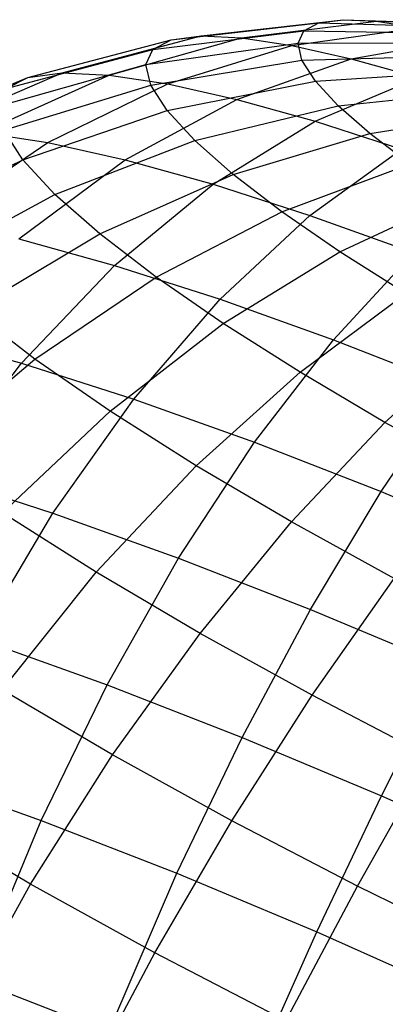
# Model space of a CAD drawing. Extents: x -18.9 to 18.9, y -18.9 to 18.9.
# Tile 28 of 52: x 7.4 to 8.4, y -0.6 to 2. Entities that reach past the tile are written whole.
import ezdxf

# ---------------------------------------------------------------- set-up
doc = ezdxf.new("R2010")
doc.units = 0
doc.header["$LTSCALE"] = 2.54
doc.layers.get('0').update_dxf_attribs({"color": 13, "linetype": 'CONTINUOUS'})

# ---------------------------------------------------------------- blocks, each defined once
blk = doc.blocks.new('SATELLITE-S-SENSOR-8011-80')
at = {"color": 0}
for p, q in [((27.0075, 1.9106, 20.762), (27.3902, 1.9543, 20.6594)), ((27.0075, 1.9106, 20.762), (27.3902, 1.9543, 20.6594)), ((27.0846, 1.9207, 20.9992), (27.4535, 1.9625, 20.8542)), ((27.0846, 1.9207, 20.9992), (27.4535, 1.9625, 20.8542)), ((27.1893, 1.9157, 21.2258), (27.5395, 1.9585, 21.0401)), ((27.1893, 1.9157, 21.2258), (27.5395, 1.9585, 21.0401)), ((27.3199, 1.8958, 21.4375), (27.6467, 1.9421, 21.214)), ((27.3199, 1.8958, 21.4375), (27.6467, 1.9421, 21.214)), ((27.3509, 1.9337, 20.4594), (27.3902, 1.9543, 20.6594)), ((27.3509, 1.9337, 20.4594), (27.3902, 1.9543, 20.6594)), ((27.3902, 1.9543, 20.6594), (27.4535, 1.9625, 20.8542)), ((27.3902, 1.9543, 20.6594), (27.4535, 1.9625, 20.8542)), ((27.3902, 1.9543, 20.6594), (27.7761, 1.9432, 20.56)), ((27.3902, 1.9543, 20.6594), (27.7761, 1.9432, 20.56)), ((27.4535, 1.9625, 20.8542), (27.8244, 1.9495, 20.7089)), ((27.4535, 1.9625, 20.8542), (27.5395, 1.9585, 21.0401)), ((27.4535, 1.9625, 20.8542), (27.8244, 1.9495, 20.7089)), ((27.4535, 1.9625, 20.8542), (27.5395, 1.9585, 21.0401)), ((27.5395, 1.9585, 21.0401), (27.8902, 1.9464, 20.8511)), ((27.5395, 1.9585, 21.0401), (27.6467, 1.9421, 21.214)), ((27.5395, 1.9585, 21.0401), (27.8902, 1.9464, 20.8511)), ((27.5395, 1.9585, 21.0401), (27.6467, 1.9421, 21.214)), ((26.7247, 1.8248, 21.1414), (27.0846, 1.9207, 20.9992)), ((26.7247, 1.8248, 21.1414), (27.0846, 1.9207, 20.9992)), ((26.8464, 1.8191, 21.4045), (27.1893, 1.9157, 21.2258)), ((26.8464, 1.8191, 21.4045), (27.1893, 1.9157, 21.2258)), ((26.9596, 1.8856, 20.5183), (27.3509, 1.9337, 20.4594)), ((26.9596, 1.8856, 20.5183), (27.3509, 1.9337, 20.4594)), ((27.0075, 1.9106, 20.762), (27.0846, 1.9207, 20.9992)), ((27.0075, 1.9106, 20.762), (27.0846, 1.9207, 20.9992)), ((27.0846, 1.9207, 20.9992), (27.1893, 1.9157, 21.2258)), ((27.0846, 1.9207, 20.9992), (27.1893, 1.9157, 21.2258)), ((27.1893, 1.9157, 21.2258), (27.3199, 1.8958, 21.4375)), ((27.1893, 1.9157, 21.2258), (27.3199, 1.8958, 21.4375)), ((27.3362, 1.9013, 20.2576), (27.3509, 1.9337, 20.4594)), ((27.3362, 1.9013, 20.2576), (27.3509, 1.9337, 20.4594)), ((27.3509, 1.9337, 20.4594), (27.746, 1.9275, 20.4071)), ((27.3509, 1.9337, 20.4594), (27.746, 1.9275, 20.4071)), ((26.6352, 1.8131, 20.8658), (27.0075, 1.9106, 20.762)), ((26.6352, 1.8131, 20.8658), (27.0075, 1.9106, 20.762)), ((26.9417, 1.8461, 20.2725), (27.3362, 1.9013, 20.2576)), ((26.9417, 1.8461, 20.2725), (27.3362, 1.9013, 20.2576)), ((26.9596, 1.8856, 20.5183), (27.0075, 1.9106, 20.762)), ((26.9596, 1.8856, 20.5183), (27.0075, 1.9106, 20.762)), ((26.9981, 1.7959, 21.6504), (27.3199, 1.8958, 21.4375)), ((26.9981, 1.7959, 21.6504), (27.3199, 1.8958, 21.4375)), ((27.3199, 1.8958, 21.4375), (27.4741, 1.8611, 21.6308)), ((27.3199, 1.8958, 21.4375), (27.4741, 1.8611, 21.6308)), ((27.3362, 1.9013, 20.2576), (27.7348, 1.9027, 20.2528)), ((27.3362, 1.9013, 20.2576), (27.7348, 1.9027, 20.2528)), ((27.3464, 1.8576, 20.0576), (27.3362, 1.9013, 20.2576)), ((27.3464, 1.8576, 20.0576), (27.3362, 1.9013, 20.2576)), ((27.4741, 1.8611, 21.6308), (27.7733, 1.9136, 21.3726)), ((27.4741, 1.8611, 21.6308), (27.7733, 1.9136, 21.3726)), ((26.5796, 1.7841, 20.5828), (26.9596, 1.8856, 20.5183)), ((26.5796, 1.7841, 20.5828), (26.9596, 1.8856, 20.5183)), ((26.9417, 1.8461, 20.2725), (26.9596, 1.8856, 20.5183)), ((26.9417, 1.8461, 20.2725), (26.9596, 1.8856, 20.5183)), ((27.3464, 1.8576, 20.0576), (27.7425, 1.8693, 20.0999)), ((27.3464, 1.8576, 20.0576), (27.7425, 1.8693, 20.0999)), ((26.5588, 1.7382, 20.2973), (26.9417, 1.8461, 20.2725)), ((26.5588, 1.7382, 20.2973), (26.9417, 1.8461, 20.2725)), ((26.9541, 1.7929, 20.0289), (26.9417, 1.8461, 20.2725)), ((26.9541, 1.7929, 20.0289), (26.9417, 1.8461, 20.2725)), ((26.9541, 1.7929, 20.0289), (27.3464, 1.8576, 20.0576)), ((26.9541, 1.7929, 20.0289), (27.3464, 1.8576, 20.0576)), ((27.1771, 1.7557, 21.8748), (27.4741, 1.8611, 21.6308)), ((27.1771, 1.7557, 21.8748), (27.4741, 1.8611, 21.6308)), ((27.3812, 1.8034, 19.8631), (27.3464, 1.8576, 20.0576)), ((27.3812, 1.8034, 19.8631), (27.3464, 1.8576, 20.0576)), ((27.4741, 1.8611, 21.6308), (27.6491, 1.8125, 21.802)), ((27.4741, 1.8611, 21.6308), (27.6491, 1.8125, 21.802)), ((26.2804, 1.6636, 20.9689), (26.6352, 1.8131, 20.8658)), ((26.2804, 1.6636, 20.9689), (26.6352, 1.8131, 20.8658)), ((26.3807, 1.6768, 21.2778), (26.7247, 1.8248, 21.1414)), ((26.3807, 1.6768, 21.2778), (26.7247, 1.8248, 21.1414)), ((26.5171, 1.6703, 21.5728), (26.8464, 1.8191, 21.4045)), ((26.5171, 1.6703, 21.5728), (26.8464, 1.8191, 21.4045)), ((26.5796, 1.7841, 20.5828), (26.6352, 1.8131, 20.8658)), ((26.5796, 1.7841, 20.5828), (26.6352, 1.8131, 20.8658)), ((26.6352, 1.8131, 20.8658), (26.7247, 1.8248, 21.1414)), ((26.6352, 1.8131, 20.8658), (26.7247, 1.8248, 21.1414)), ((26.7247, 1.8248, 21.1414), (26.8464, 1.8191, 21.4045)), ((26.7247, 1.8248, 21.1414), (26.8464, 1.8191, 21.4045)), ((26.8464, 1.8191, 21.4045), (26.9981, 1.7959, 21.6504)), ((26.8464, 1.8191, 21.4045), (26.9981, 1.7959, 21.6504)), ((27.3804, 1.6992, 22.0738), (27.6491, 1.8125, 21.802)), ((27.3804, 1.6992, 22.0738), (27.6491, 1.8125, 21.802)), ((27.3812, 1.8034, 19.8631), (27.7692, 1.8279, 19.9512)), ((27.3812, 1.8034, 19.8631), (27.7692, 1.8279, 19.9512)), ((26.5732, 1.6764, 20.0144), (26.9541, 1.7929, 20.0289)), ((26.5732, 1.6764, 20.0144), (26.9541, 1.7929, 20.0289)), ((26.6872, 1.6443, 21.8486), (26.9981, 1.7959, 21.6504)), ((26.6872, 1.6443, 21.8486), (26.9981, 1.7959, 21.6504)), ((26.9965, 1.7269, 19.792), (26.9541, 1.7929, 20.0289)), ((26.9965, 1.7269, 19.792), (26.9541, 1.7929, 20.0289)), ((26.9965, 1.7269, 19.792), (27.3812, 1.8034, 19.8631)), ((26.9965, 1.7269, 19.792), (27.3812, 1.8034, 19.8631)), ((26.9981, 1.7959, 21.6504), (27.1771, 1.7557, 21.8748)), ((26.9981, 1.7959, 21.6504), (27.1771, 1.7557, 21.8748)), ((27.4401, 1.7397, 19.6774), (27.3812, 1.8034, 19.8631)), ((27.4401, 1.7397, 19.6774), (27.3812, 1.8034, 19.8631)), ((27.4401, 1.7397, 19.6774), (27.8142, 1.7791, 19.8092)), ((27.4401, 1.7397, 19.6774), (27.8142, 1.7791, 19.8092)), ((26.888, 1.5992, 22.1002), (27.1771, 1.7557, 21.8748)), ((26.888, 1.5992, 22.1002), (27.1771, 1.7557, 21.8748)), ((27.0683, 1.6492, 19.5658), (27.4401, 1.7397, 19.6774)), ((27.0683, 1.6492, 19.5658), (27.4401, 1.7397, 19.6774)), ((27.1771, 1.7557, 21.8748), (27.3804, 1.6992, 22.0738)), ((27.1771, 1.7557, 21.8748), (27.3804, 1.6992, 22.0738)), ((27.522, 1.6675, 19.504), (27.4401, 1.7397, 19.6774)), ((27.522, 1.6675, 19.504), (27.4401, 1.7397, 19.6774)), ((26.6224, 1.5997, 19.7392), (26.9965, 1.7269, 19.792)), ((26.6224, 1.5997, 19.7392), (26.9965, 1.7269, 19.792)), ((27.0683, 1.6492, 19.5658), (26.9965, 1.7269, 19.792)), ((27.0683, 1.6492, 19.5658), (26.9965, 1.7269, 19.792)), ((27.522, 1.6675, 19.504), (27.8768, 1.724, 19.6766)), ((27.522, 1.6675, 19.504), (27.8768, 1.724, 19.6766)), ((27.1158, 1.5359, 22.3232), (27.3804, 1.6992, 22.0738)), ((27.1158, 1.5359, 22.3232), (27.3804, 1.6992, 22.0738)), ((27.3804, 1.6992, 22.0738), (27.6041, 1.6274, 22.2436)), ((27.3804, 1.6992, 22.0738), (27.6041, 1.6274, 22.2436)), ((26.5171, 1.6703, 21.5728), (26.6872, 1.6443, 21.8486)), ((26.5171, 1.6703, 21.5728), (26.6872, 1.6443, 21.8486)), ((26.6224, 1.5997, 19.7392), (26.5732, 1.6764, 20.0144)), ((26.6224, 1.5997, 19.7392), (26.5732, 1.6764, 20.0144)), ((27.1681, 1.5613, 19.3546), (27.522, 1.6675, 19.504)), ((27.1681, 1.5613, 19.3546), (27.522, 1.6675, 19.504)), ((27.6255, 1.5882, 19.3459), (27.522, 1.6675, 19.504)), ((27.6255, 1.5882, 19.3459), (27.522, 1.6675, 19.504)), ((26.3932, 1.4438, 22.0283), (26.6872, 1.6443, 21.8486)), ((26.3932, 1.4438, 22.0283), (26.6872, 1.6443, 21.8486)), ((26.6872, 1.6443, 21.8486), (26.888, 1.5992, 22.1002)), ((26.6872, 1.6443, 21.8486), (26.888, 1.5992, 22.1002)), ((26.7058, 1.5095, 19.4765), (27.0683, 1.6492, 19.5658)), ((26.7058, 1.5095, 19.4765), (27.0683, 1.6492, 19.5658)), ((27.1681, 1.5613, 19.3546), (27.0683, 1.6492, 19.5658)), ((27.1681, 1.5613, 19.3546), (27.0683, 1.6492, 19.5658)), ((27.3667, 1.4554, 22.5137), (27.6041, 1.6274, 22.2436)), ((27.3667, 1.4554, 22.5137), (27.6041, 1.6274, 22.2436)), ((26.2661, 1.4243, 19.7057), (26.6224, 1.5997, 19.7392)), ((26.2661, 1.4243, 19.7057), (26.6224, 1.5997, 19.7392)), ((26.6121, 1.3947, 22.3026), (26.888, 1.5992, 22.1002)), ((26.6121, 1.3947, 22.3026), (26.888, 1.5992, 22.1002)), ((26.7058, 1.5095, 19.4765), (26.6224, 1.5997, 19.7392)), ((26.7058, 1.5095, 19.4765), (26.6224, 1.5997, 19.7392)), ((26.888, 1.5992, 22.1002), (27.1158, 1.5359, 22.3232)), ((26.888, 1.5992, 22.1002), (27.1158, 1.5359, 22.3232)), ((27.2941, 1.4648, 19.162), (27.6255, 1.5882, 19.3459)), ((27.2941, 1.4648, 19.162), (27.6255, 1.5882, 19.3459)), ((26.8217, 1.4074, 19.2312), (27.1681, 1.5613, 19.3546)), ((26.8217, 1.4074, 19.2312), (27.1681, 1.5613, 19.3546)), ((27.2941, 1.4648, 19.162), (27.1681, 1.5613, 19.3546)), ((27.2941, 1.4648, 19.162), (27.1681, 1.5613, 19.3546)), ((26.8605, 1.3256, 22.5458), (27.1158, 1.5359, 22.3232)), ((26.8605, 1.3256, 22.5458), (27.1158, 1.5359, 22.3232)), ((27.1158, 1.5359, 22.3232), (27.3667, 1.4554, 22.5137)), ((27.1158, 1.5359, 22.3232), (27.3667, 1.4554, 22.5137)), ((26.3595, 1.3232, 19.4112), (26.7058, 1.5095, 19.4765)), ((26.3595, 1.3232, 19.4112), (26.7058, 1.5095, 19.4765)), ((26.8217, 1.4074, 19.2312), (26.7058, 1.5095, 19.4765)), ((26.8217, 1.4074, 19.2312), (26.7058, 1.5095, 19.4765)), ((27.4441, 1.3612, 18.9915), (27.7487, 1.5033, 19.2059)), ((27.4441, 1.3612, 18.9915), (27.7487, 1.5033, 19.2059)), ((26.9681, 1.2953, 19.0075), (27.2941, 1.4648, 19.162)), ((26.9681, 1.2953, 19.0075), (27.2941, 1.4648, 19.162)), ((27.134, 1.2379, 22.7533), (27.3667, 1.4554, 22.5137)), ((27.134, 1.2379, 22.7533), (27.3667, 1.4554, 22.5137)), ((27.4441, 1.3612, 18.9915), (27.2941, 1.4648, 19.162)), ((27.4441, 1.3612, 18.9915), (27.2941, 1.4648, 19.162)), ((27.3667, 1.4554, 22.5137), (27.6361, 1.3592, 22.6681)), ((27.3667, 1.4554, 22.5137), (27.6361, 1.3592, 22.6681)), ((26.4894, 1.2088, 19.1362), (26.8217, 1.4074, 19.2312)), ((26.4894, 1.2088, 19.1362), (26.8217, 1.4074, 19.2312)), ((26.9681, 1.2953, 19.0075), (26.8217, 1.4074, 19.2312)), ((26.9681, 1.2953, 19.0075), (26.8217, 1.4074, 19.2312)), ((26.6121, 1.3947, 22.3026), (26.8605, 1.3256, 22.5458)), ((26.6121, 1.3947, 22.3026), (26.8605, 1.3256, 22.5458)), ((27.1423, 1.1751, 18.8094), (27.4441, 1.3612, 18.9915)), ((27.1423, 1.1751, 18.8094), (27.4441, 1.3612, 18.9915)), ((27.4277, 1.1331, 22.9217), (27.6361, 1.3592, 22.6681)), ((27.4277, 1.1331, 22.9217), (27.6361, 1.3592, 22.6681)), ((27.6155, 1.2526, 18.846), (27.4441, 1.3612, 18.9915)), ((27.6155, 1.2526, 18.846), (27.4441, 1.3612, 18.9915)), ((26.6192, 1.0725, 22.7371), (26.8605, 1.3256, 22.5458)), ((26.6192, 1.0725, 22.7371), (26.8605, 1.3256, 22.5458)), ((26.8605, 1.3256, 22.5458), (27.134, 1.2379, 22.7533)), ((26.8605, 1.3256, 22.5458), (27.134, 1.2379, 22.7533)), ((26.6536, 1.083, 18.8853), (26.9681, 1.2953, 19.0075)), ((26.6536, 1.083, 18.8853), (26.9681, 1.2953, 19.0075)), ((27.1423, 1.1751, 18.8094), (26.9681, 1.2953, 19.0075)), ((27.1423, 1.1751, 18.8094), (26.9681, 1.2953, 19.0075)), ((27.3414, 1.0489, 18.6405), (27.6155, 1.2526, 18.846)), ((27.3414, 1.0489, 18.6405), (27.6155, 1.2526, 18.846)), ((26.9104, 0.9791, 22.9581), (27.134, 1.2379, 22.7533)), ((26.9104, 0.9791, 22.9581), (27.134, 1.2379, 22.7533)), ((27.134, 1.2379, 22.7533), (27.4277, 1.1331, 22.9217)), ((27.134, 1.2379, 22.7533), (27.4277, 1.1331, 22.9217)), ((26.6536, 1.083, 18.8853), (26.4894, 1.2088, 19.1362)), ((26.6536, 1.083, 18.8853), (26.4894, 1.2088, 19.1362)), ((26.849, 0.9482, 18.6633), (27.1423, 1.1751, 18.8094)), ((26.849, 0.9482, 18.6633), (27.1423, 1.1751, 18.8094)), ((27.3414, 1.0489, 18.6405), (27.1423, 1.1751, 18.8094)), ((27.3414, 1.0489, 18.6405), (27.1423, 1.1751, 18.8094)), ((26.3548, 1.146, 22.4782), (26.6192, 1.0725, 22.7371)), ((26.3548, 1.146, 22.4782), (26.6192, 1.0725, 22.7371)), ((27.2231, 0.8675, 23.1373), (27.4277, 1.1331, 22.9217)), ((27.2231, 0.8675, 23.1373), (27.4277, 1.1331, 22.9217)), ((27.4277, 1.1331, 22.9217), (27.7363, 1.013, 23.0478)), ((27.4277, 1.1331, 22.9217), (27.7363, 1.013, 23.0478)), ((27.5616, 0.9191, 18.5038), (27.8052, 1.1409, 18.7283)), ((27.5616, 0.9191, 18.5038), (27.8052, 1.1409, 18.7283)), ((26.3566, 0.832, 18.7978), (26.6536, 1.083, 18.8853)), ((26.3566, 0.832, 18.7978), (26.6536, 1.083, 18.8853)), ((26.3966, 0.7813, 22.8936), (26.6192, 1.0725, 22.7371)), ((26.3966, 0.7813, 22.8936), (26.6192, 1.0725, 22.7371)), ((26.6192, 1.0725, 22.7371), (26.9104, 0.9791, 22.9581)), ((26.6192, 1.0725, 22.7371), (26.9104, 0.9791, 22.9581)), ((26.849, 0.9482, 18.6633), (26.6536, 1.083, 18.8853)), ((26.849, 0.9482, 18.6633), (26.6536, 1.083, 18.8853)), ((27.0721, 0.8068, 18.4739), (27.3414, 1.0489, 18.6405)), ((27.0721, 0.8068, 18.4739), (27.3414, 1.0489, 18.6405)), ((27.5616, 0.9191, 18.5038), (27.3414, 1.0489, 18.6405)), ((27.5616, 0.9191, 18.5038), (27.3414, 1.0489, 18.6405)), ((27.5517, 0.7397, 23.2716), (27.7363, 1.013, 23.0478)), ((27.5517, 0.7397, 23.2716), (27.7363, 1.013, 23.0478)), ((26.7002, 0.6839, 23.1241), (26.9104, 0.9791, 22.9581)), ((26.7002, 0.6839, 23.1241), (26.9104, 0.9791, 22.9581)), ((26.9104, 0.9791, 22.9581), (27.2231, 0.8675, 23.1373)), ((26.9104, 0.9791, 22.9581), (27.2231, 0.8675, 23.1373)), ((26.5696, 0.685, 18.5558), (26.849, 0.9482, 18.6633)), ((26.5696, 0.685, 18.5558), (26.849, 0.9482, 18.6633)), ((27.0721, 0.8068, 18.4739), (26.849, 0.9482, 18.6633)), ((27.0721, 0.8068, 18.4739), (26.849, 0.9482, 18.6633)), ((27.3191, 0.6612, 18.3206), (27.5616, 0.9191, 18.5038)), ((27.3191, 0.6612, 18.3206), (27.5616, 0.9191, 18.5038)), ((27.7992, 0.7879, 18.4018), (27.5616, 0.9191, 18.5038)), ((27.7992, 0.7879, 18.4018), (27.5616, 0.9191, 18.5038)), ((27.0262, 0.5675, 23.311), (27.2231, 0.8675, 23.1373)), ((27.0262, 0.5675, 23.311), (27.2231, 0.8675, 23.1373)), ((27.2231, 0.8675, 23.1373), (27.5517, 0.7397, 23.2716)), ((27.2231, 0.8675, 23.1373), (27.5517, 0.7397, 23.2716)), ((26.8129, 0.5308, 18.3493), (27.0721, 0.8068, 18.4739)), ((26.8129, 0.5308, 18.3493), (27.0721, 0.8068, 18.4739)), ((27.3191, 0.6612, 18.3206), (27.0721, 0.8068, 18.4739)), ((27.3191, 0.6612, 18.3206), (27.0721, 0.8068, 18.4739)), ((26.3966, 0.7813, 22.8936), (26.7002, 0.6839, 23.1241)), ((26.3966, 0.7813, 22.8936), (26.7002, 0.6839, 23.1241)), ((27.3688, 0.4342, 23.4509), (27.5517, 0.7397, 23.2716)), ((27.3688, 0.4342, 23.4509), (27.5517, 0.7397, 23.2716)), ((27.5517, 0.7397, 23.2716), (27.8904, 0.5979, 23.3585)), ((27.5517, 0.7397, 23.2716), (27.8904, 0.5979, 23.3585)), ((26.5073, 0.3579, 23.2481), (26.7002, 0.6839, 23.1241)), ((26.5073, 0.3579, 23.2481), (26.7002, 0.6839, 23.1241)), ((26.8129, 0.5308, 18.3493), (26.5696, 0.685, 18.5558)), ((26.8129, 0.5308, 18.3493), (26.5696, 0.685, 18.5558)), ((26.7002, 0.6839, 23.1241), (27.0262, 0.5675, 23.311)), ((26.7002, 0.6839, 23.1241), (27.0262, 0.5675, 23.311)), ((27.0821, 0.3721, 18.1822), (27.3191, 0.6612, 18.3206)), ((27.0821, 0.3721, 18.1822), (27.3191, 0.6612, 18.3206)), ((27.5854, 0.5141, 18.2062), (27.3191, 0.6612, 18.3206)), ((27.5854, 0.5141, 18.2062), (27.3191, 0.6612, 18.3206)), ((26.8408, 0.2388, 23.4392), (27.0262, 0.5675, 23.311)), ((26.8408, 0.2388, 23.4392), (27.0262, 0.5675, 23.311)), ((27.0262, 0.5675, 23.311), (27.3688, 0.4342, 23.4509)), ((27.0262, 0.5675, 23.311), (27.3688, 0.4342, 23.4509)), ((26.5685, 0.2263, 18.2691), (26.8129, 0.5308, 18.3493)), ((26.5685, 0.2263, 18.2691), (26.8129, 0.5308, 18.3493)), ((27.0821, 0.3721, 18.1822), (26.8129, 0.5308, 18.3493)), ((27.0821, 0.3721, 18.1822), (26.8129, 0.5308, 18.3493)), ((27.3724, 0.2118, 18.0575), (27.5854, 0.5141, 18.2062)), ((27.3724, 0.2118, 18.0575), (27.5854, 0.5141, 18.2062)), ((27.1912, 0.1025, 23.5824), (27.3688, 0.4342, 23.4509)), ((27.1912, 0.1025, 23.5824), (27.3688, 0.4342, 23.4509)), ((27.3688, 0.4342, 23.4509), (27.722, 0.2864, 23.5415)), ((27.3688, 0.4342, 23.4509), (27.722, 0.2864, 23.5415)), ((26.5073, 0.3579, 23.2481), (26.8408, 0.2388, 23.4392)), ((26.5073, 0.3579, 23.2481), (26.8408, 0.2388, 23.4392)), ((26.8551, 0.0573, 18.0912), (27.0821, 0.3721, 18.1822)), ((26.8551, 0.0573, 18.0912), (27.0821, 0.3721, 18.1822)), ((27.3724, 0.2118, 18.0575), (27.0821, 0.3721, 18.1822)), ((27.3724, 0.2118, 18.0575), (27.0821, 0.3721, 18.1822)), ((27.5524, -0.0487, 23.6751), (27.722, 0.2864, 23.5415)), ((27.5524, -0.0487, 23.6751), (27.722, 0.2864, 23.5415)), ((26.6703, -0.1124, 23.5198), (26.8408, 0.2388, 23.4392)), ((26.6703, -0.1124, 23.5198), (26.8408, 0.2388, 23.4392)), ((26.8408, 0.2388, 23.4392), (27.1912, 0.1025, 23.5824)), ((26.8408, 0.2388, 23.4392), (27.1912, 0.1025, 23.5824)), ((26.8551, 0.0573, 18.0912), (26.5685, 0.2263, 18.2691)), ((26.8551, 0.0573, 18.0912), (26.5685, 0.2263, 18.2691)), ((27.1643, -0.1134, 17.9584), (27.3724, 0.2118, 18.0575)), ((27.1643, -0.1134, 17.9584), (27.3724, 0.2118, 18.0575)), ((27.6787, 0.0526, 17.9773), (27.3724, 0.2118, 18.0575)), ((27.6787, 0.0526, 17.9773), (27.3724, 0.2118, 18.0575)), ((27.0222, -0.2493, 23.6636), (27.1912, 0.1025, 23.5824)), ((27.0222, -0.2493, 23.6636), (27.1912, 0.1025, 23.5824)), ((27.1912, 0.1025, 23.5824), (27.5524, -0.0487, 23.6751)), ((27.1912, 0.1025, 23.5824), (27.5524, -0.0487, 23.6751)), ((26.6425, -0.2773, 18.0494), (26.8551, 0.0573, 18.0912)), ((26.6425, -0.2773, 18.0494), (26.8551, 0.0573, 18.0912)), ((27.1643, -0.1134, 17.9584), (26.8551, 0.0573, 18.0912)), ((27.1643, -0.1134, 17.9584), (26.8551, 0.0573, 18.0912)), ((27.4904, -0.2828, 17.873), (27.6787, 0.0526, 17.9773)), ((27.4904, -0.2828, 17.873), (27.6787, 0.0526, 17.9773)), ((26.3354, 0.0072, 23.3278), (26.6703, -0.1124, 23.5198)), ((26.3354, 0.0072, 23.3278), (26.6703, -0.1124, 23.5198)), ((27.3849, -0.4011, 23.7566), (27.5524, -0.0487, 23.6751)), ((27.3849, -0.4011, 23.7566), (27.5524, -0.0487, 23.6751)), ((27.5524, -0.0487, 23.6751), (27.9179, -0.2121, 23.7156)), ((27.5524, -0.0487, 23.6751), (27.9179, -0.2121, 23.7156)), ((26.6425, -0.2773, 18.0494), (26.3437, -0.1011, 18.2349)), ((26.6425, -0.2773, 18.0494), (26.3437, -0.1011, 18.2349)), ((26.4983, -0.5259, 23.5557), (26.6703, -0.1124, 23.5198)), ((26.4983, -0.5259, 23.5557), (26.6703, -0.1124, 23.5198)), ((26.6703, -0.1124, 23.5198), (27.0222, -0.2493, 23.6636)), ((26.6703, -0.1124, 23.5198), (27.0222, -0.2493, 23.6636)), ((26.9649, -0.4553, 17.9109), (27.1643, -0.1134, 17.9584)), ((26.9649, -0.4553, 17.9109), (27.1643, -0.1134, 17.9584)), ((27.4904, -0.2828, 17.873), (27.1643, -0.1134, 17.9584)), ((27.4904, -0.2828, 17.873), (27.1643, -0.1134, 17.9584)), ((26.8448, -0.6607, 23.6973), (27.0222, -0.2493, 23.6636)), ((26.8448, -0.6607, 23.6973), (27.0222, -0.2493, 23.6636)), ((27.0222, -0.2493, 23.6636), (27.3849, -0.4011, 23.7566)), ((27.0222, -0.2493, 23.6636), (27.3849, -0.4011, 23.7566)), ((26.4483, -0.6253, 18.0574), (26.6425, -0.2773, 18.0494)), ((26.4483, -0.6253, 18.0574), (26.6425, -0.2773, 18.0494)), ((26.9649, -0.4553, 17.9109), (26.6425, -0.2773, 18.0494)), ((26.9649, -0.4553, 17.9109), (26.6425, -0.2773, 18.0494)), ((27.3049, -0.6319, 17.8218), (27.4904, -0.2828, 17.873)), ((27.3049, -0.6319, 17.8218), (27.4904, -0.2828, 17.873)), ((27.8277, -0.448, 17.8366), (27.4904, -0.2828, 17.873)), ((27.8277, -0.448, 17.8366), (27.4904, -0.2828, 17.873)), ((27.2019, -0.8102, 23.7889), (27.3849, -0.4011, 23.7566)), ((27.2019, -0.8102, 23.7889), (27.3849, -0.4011, 23.7566)), ((27.3849, -0.4011, 23.7566), (27.752, -0.5652, 23.7973)), ((27.3849, -0.4011, 23.7566), (27.752, -0.5652, 23.7973)), ((26.778, -0.8073, 17.9158), (26.9649, -0.4553, 17.9109)), ((26.778, -0.8073, 17.9158), (26.9649, -0.4553, 17.9109)), ((27.3049, -0.6319, 17.8218), (26.9649, -0.4553, 17.9109)), ((27.3049, -0.6319, 17.8218), (26.9649, -0.4553, 17.9109)), ((26.4983, -0.5259, 23.5557), (26.8448, -0.6607, 23.6973)), ((26.4983, -0.5259, 23.5557), (26.8448, -0.6607, 23.6973))]:
    blk.add_line(p, q, dxfattribs=at)

msp = doc.modelspace()

# ---------------------------------------------------------------- block references
at = {"color": 0}
msp.add_blockref('SATELLITE-S-SENSOR-8011-80', (-19.2, 0, -7.8), dxfattribs=at)

doc.saveas('drawing.dxf')
